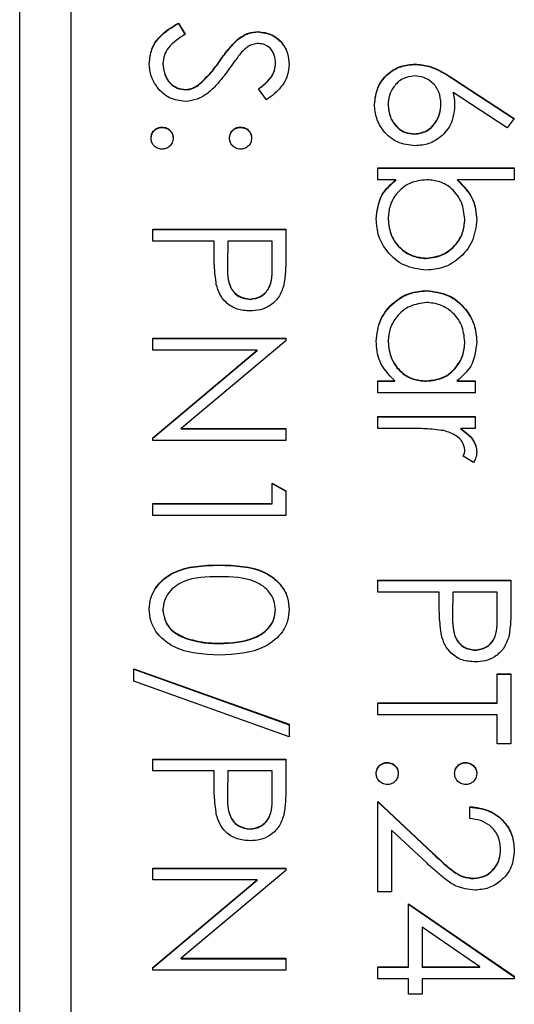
# Model space of a CAD drawing. Header units: millimetres. Extents: x 272 to 1443, y 39 to 1117.
# Tile 13 of 30: x 421.37 to 426.21, y 654.45 to 664.07. Entities that reach past the tile are written whole.
import ezdxf

# ---------------------------------------------------------------- set-up
doc = ezdxf.new("R2010")
doc.units = ezdxf.units.MM

msp = doc.modelspace()

# ---------------------------------------------------------------- linework, layer by layer
at = {"color": 7, "linetype": 'Continuous', "lineweight": 25}
for p, q in [((421.3722, 628.2136), (421.3722, 669.2136)), ((421.8722, 666.7043), (421.8722, 630.7281)), ((422.923, 664.0394), (422.9888, 663.9296)), ((422.923, 664.0358), (422.923, 664.0394)), ((422.923, 664.0358), (422.9888, 663.926)), ((423.5042, 663.8799), (423.5042, 663.8835)), ((423.7021, 663.9525), (423.7021, 663.9562)), ((422.7722, 663.6408), (422.7722, 663.6444)), ((423.3274, 663.667), (423.3274, 663.6707)), ((423.8722, 663.6454), (423.8722, 663.6491)), ((425.2347, 663.6361), (425.2347, 663.6397)), ((425.6123, 663.4945), (426.2055, 663.1067)), ((425.6123, 663.4909), (425.6123, 663.4945)), ((423.1201, 663.4328), (423.1201, 663.4364)), ((423.7855, 663.2899), (423.7055, 663.3953)), ((425.6123, 663.4909), (426.2036, 663.1043)), ((422.9925, 663.3862), (422.9925, 663.3899)), ((426.1349, 663.0169), (425.6097, 663.3602)), ((425.6097, 663.3566), (425.6097, 663.3602)), ((424.9722, 663.2363), (424.9722, 663.24)), ((425.4888, 663.2465), (425.4888, 663.2501)), ((426.2055, 663.1067), (426.1349, 663.0169)), ((422.7638, 663.0198), (422.7638, 663.0234)), ((423.5305, 663.0198), (423.5305, 663.0234)), ((425.23, 662.9532), (425.23, 662.9568)), ((424.8722, 662.6237), (426.2055, 662.6237)), ((424.8722, 662.5071), (424.8722, 662.6237)), ((424.8722, 662.6201), (426.2055, 662.6201)), ((426.2055, 662.6237), (426.2055, 662.5071)), ((425.048, 662.5071), (424.8722, 662.5071)), ((425.048, 662.5035), (425.048, 662.5071)), ((426.2055, 662.5071), (425.6498, 662.5071)), ((425.6498, 662.5035), (425.6498, 662.5071)), ((424.9722, 662.1209), (424.9722, 662.1246)), ((425.7222, 662.1191), (425.7222, 662.1227)), ((422.6722, 661.9075), (422.6722, 662.0241)), ((422.6722, 662.0241), (423.9722, 662.0241)), ((422.6722, 662.0205), (423.9722, 662.0205)), ((423.9722, 662.0241), (423.9722, 661.7693)), ((423.2722, 661.9075), (422.6722, 661.9075)), ((423.2722, 661.8146), (423.2722, 661.9075)), ((423.4055, 661.9075), (423.4026, 661.6801)), ((423.8388, 661.9075), (423.4055, 661.9075)), ((423.8388, 661.6699), (423.8388, 661.9075)), ((423.4026, 661.6757), (423.4026, 661.6712)), ((423.8388, 661.6663), (423.8388, 661.6699)), ((425.3454, 661.7373), (425.3454, 661.741)), ((425.3498, 661.4209), (425.3498, 661.4245)), ((423.623, 661.3376), (423.623, 661.3412)), ((422.6722, 660.9581), (423.9722, 660.9581)), ((422.6722, 660.8415), (422.6722, 660.9581)), ((422.6722, 660.9545), (423.9722, 660.9545)), ((423.9722, 660.9337), (422.949, 660.0754)), ((423.9722, 660.9581), (423.9722, 660.9337)), ((424.9722, 660.9217), (424.9722, 660.9253)), ((425.7222, 660.9207), (425.7222, 660.9243)), ((423.693, 660.8415), (422.6722, 660.8415)), ((422.6722, 659.9853), (423.693, 660.8415)), ((422.6722, 659.9817), (423.693, 660.8379)), ((423.693, 660.8379), (423.693, 660.8415)), ((424.8722, 660.5417), (425.0365, 660.5417)), ((424.8722, 660.4252), (424.8722, 660.5417)), ((424.8722, 660.5381), (425.0365, 660.5381)), ((425.0365, 660.5381), (425.0365, 660.5417)), ((425.3451, 660.5381), (425.3451, 660.5417)), ((425.6464, 660.5417), (425.8222, 660.5417)), ((425.6464, 660.5381), (425.6464, 660.5417)), ((425.6464, 660.5381), (425.8222, 660.5381)), ((425.8222, 660.5417), (425.8222, 660.4252)), ((425.8222, 660.4252), (424.8722, 660.4252)), ((424.8722, 660.0754), (424.8722, 660.192)), ((424.8722, 660.192), (425.8222, 660.192)), ((424.8722, 660.1883), (425.8222, 660.1883)), ((425.8222, 660.192), (425.8222, 660.0754)), ((422.949, 660.0754), (423.9722, 660.0754)), ((422.949, 660.0718), (422.949, 660.0754)), ((422.949, 660.0718), (423.9722, 660.0718)), ((423.9722, 660.0754), (423.9722, 659.9588)), ((425.1914, 660.0754), (424.8722, 660.0754)), ((425.8222, 660.0754), (425.6823, 660.0754)), ((425.6823, 660.0718), (425.6823, 660.0754)), ((422.6722, 659.9588), (422.6722, 659.9853)), ((423.9722, 659.9588), (422.6722, 659.9588)), ((425.7222, 659.8623), (425.7222, 659.8659)), ((425.8063, 659.7423), (425.7053, 659.8063)), ((423.8388, 659.3425), (423.8388, 659.5424)), ((423.8388, 659.5424), (423.9722, 659.4662)), ((423.8388, 659.5388), (423.9722, 659.4625)), ((423.9722, 659.4662), (423.9722, 659.2259)), ((422.6722, 659.3425), (423.8388, 659.3425)), ((422.6722, 659.2259), (422.6722, 659.3425)), ((422.6722, 659.3389), (423.8388, 659.3389)), ((423.8388, 659.3389), (423.8388, 659.3425)), ((423.9722, 659.2259), (422.6722, 659.2259)), ((423.3217, 658.7393), (423.3217, 658.7429)), ((424.8722, 658.4764), (424.8722, 658.593)), ((424.8722, 658.593), (426.1722, 658.593)), ((424.8722, 658.5894), (426.1722, 658.5894)), ((426.1722, 658.593), (426.1722, 658.3383)), ((425.4722, 658.4764), (424.8722, 658.4764)), ((425.4722, 658.3835), (425.4722, 658.4764)), ((425.6055, 658.4764), (425.6026, 658.249)), ((426.0388, 658.4764), (425.6055, 658.4764)), ((426.0388, 658.2388), (426.0388, 658.4764)), ((422.7722, 658.301), (422.7722, 658.3047)), ((423.8722, 658.301), (423.8722, 658.3047)), ((425.6026, 658.2446), (425.6026, 658.2401)), ((426.0388, 658.2352), (426.0388, 658.2388)), ((422.9954, 658.0223), (422.9954, 658.026)), ((423.3222, 657.9731), (423.3222, 657.9768)), ((425.823, 657.9065), (425.823, 657.9101)), ((422.4888, 657.7269), (424.0055, 657.1835)), ((422.4888, 657.6041), (422.4888, 657.7269)), ((422.4888, 657.7233), (424.0055, 657.1799)), ((426.0388, 657.677), (426.1722, 657.677)), ((426.0388, 657.3938), (426.0388, 657.677)), ((426.0388, 657.6733), (426.1722, 657.6733)), ((426.1722, 657.677), (426.1722, 656.9941)), ((424.0055, 657.0607), (422.4888, 657.6041)), ((424.8722, 657.3938), (426.0388, 657.3938)), ((424.8722, 657.2772), (424.8722, 657.3938)), ((424.8722, 657.3902), (426.0388, 657.3902)), ((426.0388, 657.3902), (426.0388, 657.3938)), ((426.0388, 657.2772), (424.8722, 657.2772)), ((426.0388, 656.9941), (426.0388, 657.2772)), ((424.0055, 657.1835), (424.0055, 657.0607)), ((426.1722, 656.9941), (426.0388, 656.9941)), ((422.6722, 656.7276), (422.6722, 656.8442)), ((422.6722, 656.8442), (423.9722, 656.8442)), ((422.6722, 656.8406), (423.9722, 656.8406)), ((423.9722, 656.8442), (423.9722, 656.5894)), ((424.9638, 656.8072), (424.9638, 656.8109)), ((425.7305, 656.8072), (425.7305, 656.8109)), ((423.2722, 656.7276), (422.6722, 656.7276)), ((423.2722, 656.6347), (423.2722, 656.7276)), ((423.4055, 656.7276), (423.4026, 656.5001)), ((423.8388, 656.7276), (423.4055, 656.7276)), ((423.8388, 656.49), (423.8388, 656.7276)), ((423.4026, 656.4958), (423.4026, 656.4913)), ((423.8388, 656.4864), (423.8388, 656.49)), ((424.8722, 656.4278), (425.4102, 655.924)), ((424.8722, 655.545), (424.8722, 656.4278)), ((424.8722, 656.4242), (425.4102, 655.9203)), ((425.7722, 656.2612), (425.7722, 656.3778)), ((423.623, 656.1577), (423.623, 656.1613)), ((425.0055, 656.1496), (425.0055, 655.545)), ((425.3526, 655.8245), (425.0055, 656.1496)), ((425.4102, 655.9203), (425.4102, 655.924)), ((426.0722, 655.9565), (426.0722, 655.9601)), ((422.6722, 655.7782), (423.9722, 655.7782)), ((422.6722, 655.6616), (422.6722, 655.7782)), ((422.6722, 655.7746), (423.9722, 655.7746)), ((423.9722, 655.7538), (422.949, 654.8955)), ((423.9722, 655.7782), (423.9722, 655.7538)), ((423.693, 655.6616), (422.6722, 655.6616)), ((422.6722, 654.8054), (423.693, 655.6616)), ((422.6722, 654.8018), (423.693, 655.658)), ((423.693, 655.658), (423.693, 655.6616)), ((425.8086, 655.6747), (425.8086, 655.6783)), ((425.0055, 655.545), (424.8722, 655.545)), ((425.1722, 654.8122), (425.1722, 655.4285)), ((425.1722, 655.4285), (426.2055, 654.7193)), ((425.1722, 655.4248), (426.2055, 654.7157)), ((425.3055, 655.1994), (425.3055, 654.8122)), ((425.8701, 654.8122), (425.3055, 655.1994)), ((422.949, 654.8955), (423.9722, 654.8955)), ((422.949, 654.8918), (422.949, 654.8955)), ((422.949, 654.8918), (423.9722, 654.8918)), ((423.9722, 654.8955), (423.9722, 654.7789)), ((422.6722, 654.7789), (422.6722, 654.8054)), ((423.9722, 654.7789), (422.6722, 654.7789)), ((424.8722, 654.8122), (425.1722, 654.8122)), ((424.8722, 654.6956), (424.8722, 654.8122)), ((424.8722, 654.8086), (425.1722, 654.8086)), ((425.1722, 654.8086), (425.1722, 654.8122)), ((425.3055, 654.8086), (425.3055, 654.8122)), ((425.3055, 654.8122), (425.8701, 654.8122)), ((425.3055, 654.8086), (425.8701, 654.8086)), ((425.8701, 654.8086), (425.8701, 654.8122)), ((425.1722, 654.6956), (424.8722, 654.6956)), ((425.1722, 654.5457), (425.1722, 654.6956)), ((425.3055, 654.6956), (425.3055, 654.5457)), ((426.2055, 654.6956), (425.3055, 654.6956)), ((426.2055, 654.7193), (426.2055, 654.6956)), ((425.3055, 654.5457), (425.1722, 654.5457))]:
    msp.add_line(p, q, dxfattribs=at)
for points, knots in [([(422.6388, 663.6444), (422.6437, 663.6925), (422.6533, 663.7886), (422.7513, 663.9366), (422.8578, 664.0004), (422.923, 664.0394)], [0, 0, 0, 0, 0.27988, 0.559666, 1, 1, 1, 1]), ([(422.6388, 663.6408), (422.6437, 663.6888), (422.6533, 663.7849), (422.7513, 663.933), (422.8578, 663.9968), (422.923, 664.0358)], [0, 0, 0, 0, 0.27988, 0.559666, 1, 1, 1, 1]), ([(422.9888, 663.9296), (422.9295, 663.891), (422.8467, 663.8372), (422.7808, 663.7271), (422.775, 663.672), (422.7722, 663.6444)], [0, 0, 0, 0, 0.559321, 0.779782, 1, 1, 1, 1]), ([(423.3274, 663.6707), (423.3573, 663.713), (423.4108, 663.7886), (423.4757, 663.8546), (423.5042, 663.8835)], [0, 0, 0, 0, 0.560413, 1, 1, 1, 1]), ([(423.3274, 663.667), (423.3573, 663.7094), (423.4108, 663.785), (423.4757, 663.8509), (423.5042, 663.8799)], [0, 0, 0, 0, 0.560413, 1, 1, 1, 1]), ([(423.5042, 663.8835), (423.5379, 663.9064), (423.5982, 663.9473), (423.6704, 663.9535), (423.7021, 663.9562)], [0, 0, 0, 0, 0.5598405, 1, 1, 1, 1]), ([(423.5042, 663.8799), (423.5379, 663.9028), (423.5982, 663.9437), (423.6704, 663.9498), (423.7021, 663.9525)], [0, 0, 0, 0, 0.55984, 1, 1, 1, 1]), ([(423.7021, 663.9562), (423.7483, 663.9505), (423.8405, 663.9393), (423.9408, 663.8505), (423.9962, 663.7445), (424.0024, 663.6722), (424.0055, 663.6361)], [0, 0, 0, 0, 0.279553, 0.558798, 0.779378, 1, 1, 1, 1]), ([(423.7021, 663.9525), (423.7483, 663.9469), (423.8405, 663.9356), (423.9408, 663.8469), (423.9962, 663.7408), (424.0024, 663.6686), (424.0055, 663.6324)], [0, 0, 0, 0, 0.279553, 0.558798, 0.779378, 1, 1, 1, 1]), ([(423.7076, 663.8396), (423.6895, 663.838), (423.6532, 663.835), (423.5934, 663.8069), (423.56, 663.774), (423.5396, 663.7539)], [0, 0, 0, 0, 0.279946, 0.559774, 1, 1, 1, 1]), ([(423.8722, 663.6491), (423.8701, 663.6754), (423.8661, 663.7281), (423.8256, 663.7916), (423.7699, 663.8332), (423.7284, 663.8374), (423.7076, 663.8396)], [0, 0, 0, 0, 0.2802743, 0.5599314, 0.7799201, 1, 1, 1, 1]), ([(423.5396, 663.7539), (423.5147, 663.7219), (423.4703, 663.6647), (423.4286, 663.6054), (423.4102, 663.5793)], [0, 0, 0, 0, 0.559906, 1, 1, 1, 1]), ([(422.9907, 663.2733), (422.9375, 663.2805), (422.831, 663.2951), (422.7177, 663.3989), (422.649, 663.5189), (422.6422, 663.6025), (422.6388, 663.6444)], [0, 0, 0, 0, 0.279183, 0.559085, 0.779446, 1, 1, 1, 1]), ([(422.7722, 663.6444), (422.7757, 663.6095), (422.7827, 663.5397), (422.8352, 663.4543), (422.9101, 663.4001), (422.965, 663.3933), (422.9925, 663.3899)], [0, 0, 0, 0, 0.280276, 0.560148, 0.780153, 1, 1, 1, 1]), ([(422.7722, 663.6408), (422.7757, 663.6058), (422.7827, 663.536), (422.8352, 663.4507), (422.9101, 663.3965), (422.965, 663.3897), (422.9925, 663.3862)], [0, 0, 0, 0, 0.280276, 0.560148, 0.780153, 1, 1, 1, 1]), ([(423.1201, 663.4364), (423.1629, 663.4765), (423.2395, 663.548), (423.3005, 663.6332), (423.3274, 663.6707)], [0, 0, 0, 0, 0.559496, 1, 1, 1, 1]), ([(423.1201, 663.4328), (423.1629, 663.4728), (423.2395, 663.5444), (423.3005, 663.6295), (423.3274, 663.667)], [0, 0, 0, 0, 0.559496, 1, 1, 1, 1]), ([(423.7055, 663.3953), (423.7335, 663.4178), (423.7795, 663.4548), (423.8351, 663.5157), (423.8668, 663.5794), (423.8704, 663.6258), (423.8722, 663.6491)], [0, 0, 0, 0, 0.340409, 0.560482, 0.78018, 1, 1, 1, 1]), ([(423.7055, 663.3917), (423.7335, 663.4142), (423.7795, 663.4511), (423.8351, 663.5121), (423.8668, 663.5758), (423.8704, 663.6222), (423.8722, 663.6454)], [0, 0, 0, 0, 0.340409, 0.560482, 0.78018, 1, 1, 1, 1]), ([(424.0055, 663.6361), (423.9998, 663.5874), (423.9903, 663.5072), (423.9279, 663.4128), (423.8607, 663.3466), (423.8106, 663.3088), (423.7855, 663.2899)], [0, 0, 0, 0, 0.3387292, 0.5588354, 0.7793438, 1, 1, 1, 1]), ([(424.8388, 663.2462), (424.8458, 663.3043), (424.8598, 663.4205), (424.9654, 663.5517), (425.0978, 663.6262), (425.1891, 663.6352), (425.2347, 663.6397)], [0, 0, 0, 0, 0.27967, 0.559085, 0.779558, 1, 1, 1, 1]), ([(424.8388, 663.2426), (424.8458, 663.3007), (424.8598, 663.4169), (424.9654, 663.5481), (425.0978, 663.6225), (425.1891, 663.6316), (425.2347, 663.6361)], [0, 0, 0, 0, 0.2796696, 0.5590848, 0.7795576, 1, 1, 1, 1]), ([(425.2347, 663.6397), (425.2812, 663.6351), (425.3578, 663.6275), (425.4569, 663.5863), (425.5363, 663.5434), (425.587, 663.5108), (425.6123, 663.4945)], [0, 0, 0, 0, 0.339374, 0.559486, 0.779731, 1, 1, 1, 1]), ([(425.2347, 663.6361), (425.2812, 663.6315), (425.3578, 663.6239), (425.4569, 663.5826), (425.5363, 663.5398), (425.587, 663.5072), (425.6123, 663.4909)], [0, 0, 0, 0, 0.339374, 0.559486, 0.779731, 1, 1, 1, 1]), ([(423.4102, 663.5793), (423.3735, 663.5303), (423.3131, 663.4495), (423.2127, 663.3515), (423.1093, 663.2879), (423.0302, 663.2782), (422.9907, 663.2733)], [0, 0, 0, 0, 0.340499, 0.560704, 0.780578, 1, 1, 1, 1]), ([(425.23, 663.5231), (425.1901, 663.5175), (425.1101, 663.5064), (425.0276, 663.4253), (424.9793, 663.334), (424.9746, 663.2713), (424.9722, 663.24)], [0, 0, 0, 0, 0.279059, 0.55882, 0.779303, 1, 1, 1, 1]), ([(425.4888, 663.2501), (425.4855, 663.2897), (425.4787, 663.3688), (425.4102, 663.4595), (425.323, 663.5146), (425.261, 663.5203), (425.23, 663.5231)], [0, 0, 0, 0, 0.280127, 0.559515, 0.779719, 1, 1, 1, 1]), ([(422.9925, 663.3899), (423.0184, 663.3931), (423.0647, 663.3988), (423.1031, 663.4249), (423.1201, 663.4364)], [0, 0, 0, 0, 0.55899, 1, 1, 1, 1]), ([(422.9925, 663.3862), (423.0184, 663.3894), (423.0647, 663.3951), (423.1031, 663.4213), (423.1201, 663.4328)], [0, 0, 0, 0, 0.55899, 1, 1, 1, 1]), ([(425.6097, 663.3602), (425.6136, 663.3352), (425.6206, 663.2906), (425.6217, 663.2455), (425.6222, 663.2257)], [0, 0, 0, 0, 0.5599103, 1, 1, 1, 1]), ([(425.6097, 663.3566), (425.6136, 663.3316), (425.6206, 663.287), (425.6217, 663.2419), (425.6222, 663.222)], [0, 0, 0, 0, 0.55991, 1, 1, 1, 1]), ([(425.237, 662.8402), (425.1775, 662.8469), (425.0586, 662.8604), (424.9268, 662.9712), (424.852, 663.1065), (424.8432, 663.1997), (424.8388, 663.2462)], [0, 0, 0, 0, 0.2796308, 0.5589603, 0.7794783, 1, 1, 1, 1]), ([(424.9722, 663.24), (424.9762, 663.2001), (424.9842, 663.1203), (425.0508, 663.0277), (425.1358, 662.9667), (425.1986, 662.9601), (425.23, 662.9568)], [0, 0, 0, 0, 0.280018, 0.559853, 0.779987, 1, 1, 1, 1]), ([(424.9722, 663.2363), (424.9762, 663.1964), (424.9842, 663.1167), (425.0508, 663.0241), (425.1358, 662.963), (425.1986, 662.9565), (425.23, 662.9532)], [0, 0, 0, 0, 0.280018, 0.5598526, 0.7799871, 1, 1, 1, 1]), ([(425.23, 662.9568), (425.2707, 662.9628), (425.3524, 662.9748), (425.4346, 663.0601), (425.4821, 663.1541), (425.4866, 663.2181), (425.4888, 663.2501)], [0, 0, 0, 0, 0.278754, 0.558605, 0.779147, 1, 1, 1, 1]), ([(425.23, 662.9532), (425.2707, 662.9592), (425.3524, 662.9712), (425.4346, 663.0564), (425.4821, 663.1504), (425.4866, 663.2144), (425.4888, 663.2465)], [0, 0, 0, 0, 0.2787544, 0.558605, 0.7791474, 1, 1, 1, 1]), ([(425.6222, 663.2257), (425.6157, 663.1687), (425.6027, 663.0549), (425.4984, 662.9282), (425.3713, 662.8515), (425.2818, 662.844), (425.237, 662.8402)], [0, 0, 0, 0, 0.279638, 0.559326, 0.779527, 1, 1, 1, 1]), ([(422.6555, 662.9152), (422.6575, 662.9311), (422.6614, 662.963), (422.6908, 662.9982), (422.7262, 663.0199), (422.7513, 663.0223), (422.7638, 663.0234)], [0, 0, 0, 0, 0.2795812, 0.5591432, 0.7795754, 1, 1, 1, 1]), ([(422.6555, 662.9115), (422.6575, 662.9275), (422.6614, 662.9593), (422.6908, 662.9946), (422.7262, 663.0163), (422.7513, 663.0186), (422.7638, 663.0198)], [0, 0, 0, 0, 0.279581, 0.559143, 0.779575, 1, 1, 1, 1]), ([(422.7638, 663.0234), (422.7798, 663.0215), (422.8118, 663.0177), (422.8472, 662.9884), (422.8689, 662.9528), (422.8711, 662.9277), (422.8722, 662.9152)], [0, 0, 0, 0, 0.279576, 0.559284, 0.779552, 1, 1, 1, 1]), ([(422.7638, 663.0198), (422.7798, 663.0179), (422.8118, 663.0141), (422.8472, 662.9847), (422.8689, 662.9492), (422.8711, 662.9241), (422.8722, 662.9115)], [0, 0, 0, 0, 0.279576, 0.559284, 0.779552, 1, 1, 1, 1]), ([(423.4222, 662.9152), (423.424, 662.9312), (423.4278, 662.9631), (423.4573, 662.9984), (423.4928, 663.0201), (423.518, 663.0223), (423.5305, 663.0234)], [0, 0, 0, 0, 0.279647, 0.559299, 0.779615, 1, 1, 1, 1]), ([(423.4222, 662.9115), (423.424, 662.9275), (423.4278, 662.9595), (423.4573, 662.9947), (423.4928, 663.0165), (423.518, 663.0187), (423.5305, 663.0198)], [0, 0, 0, 0, 0.279647, 0.559299, 0.779615, 1, 1, 1, 1]), ([(423.5305, 663.0234), (423.5464, 663.0215), (423.5783, 663.0175), (423.6136, 662.9881), (423.6353, 662.9527), (423.6377, 662.9277), (423.6388, 662.9152)], [0, 0, 0, 0, 0.279585, 0.559454, 0.779697, 1, 1, 1, 1]), ([(423.5305, 663.0198), (423.5464, 663.0178), (423.5783, 663.0139), (423.6136, 662.9845), (423.6353, 662.9491), (423.6377, 662.9241), (423.6388, 662.9115)], [0, 0, 0, 0, 0.2795852, 0.5594544, 0.7796968, 1, 1, 1, 1]), ([(422.7638, 662.8069), (422.7479, 662.8088), (422.7159, 662.8126), (422.6807, 662.8422), (422.6589, 662.8776), (422.6566, 662.9026), (422.6555, 662.9152)], [0, 0, 0, 0, 0.279469, 0.559358, 0.779674, 1, 1, 1, 1]), ([(422.8722, 662.9152), (422.8704, 662.8992), (422.8667, 662.8671), (422.8369, 662.8321), (422.8016, 662.8099), (422.7764, 662.8079), (422.7638, 662.8069)], [0, 0, 0, 0, 0.279602, 0.559212, 0.779475, 1, 1, 1, 1]), ([(423.5305, 662.8069), (423.5145, 662.8087), (423.4824, 662.8123), (423.4473, 662.8421), (423.4253, 662.8775), (423.4232, 662.9026), (423.4222, 662.9152)], [0, 0, 0, 0, 0.279517, 0.559326, 0.779544, 1, 1, 1, 1]), ([(423.6388, 662.9152), (423.637, 662.8992), (423.6334, 662.8671), (423.6036, 662.8321), (423.5683, 662.8099), (423.5431, 662.8079), (423.5305, 662.8069)], [0, 0, 0, 0, 0.279602, 0.559212, 0.779475, 1, 1, 1, 1]), ([(424.8555, 662.1235), (424.8654, 662.209), (424.8831, 662.3619), (424.9975, 662.4627), (425.048, 662.5071)], [0, 0, 0, 0, 0.558922, 1, 1, 1, 1]), ([(424.8555, 662.1199), (424.8654, 662.2054), (424.8831, 662.3583), (424.9975, 662.459), (425.048, 662.5035)], [0, 0, 0, 0, 0.5589217, 1, 1, 1, 1]), ([(425.349, 662.5071), (425.2927, 662.5009), (425.1801, 662.4884), (425.0558, 662.3838), (424.9828, 662.2569), (424.9757, 662.1687), (424.9722, 662.1246)], [0, 0, 0, 0, 0.279639, 0.559192, 0.779512, 1, 1, 1, 1]), ([(425.7222, 662.1227), (425.7153, 662.1784), (425.7016, 662.2897), (425.6066, 662.4197), (425.4809, 662.4956), (425.393, 662.5033), (425.349, 662.5071)], [0, 0, 0, 0, 0.2797865, 0.559477, 0.7796267, 1, 1, 1, 1]), ([(425.6498, 662.5071), (425.7099, 662.4462), (425.8175, 662.3373), (425.8323, 662.1864), (425.8388, 662.1199)], [0, 0, 0, 0, 0.559294, 1, 1, 1, 1]), ([(425.6498, 662.5035), (425.7099, 662.4426), (425.8175, 662.3337), (425.8323, 662.1828), (425.8388, 662.1162)], [0, 0, 0, 0, 0.5592939, 1, 1, 1, 1]), ([(425.3454, 661.6244), (425.2724, 661.6333), (425.1264, 661.6512), (424.9678, 661.789), (424.8701, 661.9517), (424.8604, 662.0662), (424.8555, 662.1235)], [0, 0, 0, 0, 0.279433, 0.559216, 0.779559, 1, 1, 1, 1]), ([(424.9722, 662.1246), (424.9787, 662.0689), (424.9916, 661.9577), (425.0905, 661.8314), (425.2144, 661.7552), (425.3017, 661.7457), (425.3454, 661.741)], [0, 0, 0, 0, 0.279756, 0.559279, 0.779725, 1, 1, 1, 1]), ([(424.9722, 662.1209), (424.9787, 662.0653), (424.9916, 661.9541), (425.0905, 661.8277), (425.2144, 661.7515), (425.3017, 661.7421), (425.3454, 661.7373)], [0, 0, 0, 0, 0.279756, 0.559279, 0.779725, 1, 1, 1, 1]), ([(425.3454, 661.741), (425.4008, 661.7489), (425.5116, 661.7647), (425.6358, 661.8663), (425.7093, 661.9917), (425.7179, 662.0791), (425.7222, 662.1227)], [0, 0, 0, 0, 0.279403, 0.559104, 0.779552, 1, 1, 1, 1]), ([(425.8388, 662.1199), (425.8304, 662.0469), (425.8134, 661.901), (425.6791, 661.7396), (425.5175, 661.6391), (425.4028, 661.6293), (425.3454, 661.6244)], [0, 0, 0, 0, 0.279577, 0.559334, 0.779604, 1, 1, 1, 1]), ([(425.3454, 661.7373), (425.4008, 661.7452), (425.5116, 661.7611), (425.6358, 661.8627), (425.7093, 661.9881), (425.7179, 662.0754), (425.7222, 662.1191)], [0, 0, 0, 0, 0.279403, 0.559104, 0.779552, 1, 1, 1, 1]), ([(423.2935, 661.4838), (423.2858, 661.5453), (423.272, 661.6552), (423.2721, 661.7659), (423.2722, 661.8146)], [0, 0, 0, 0, 0.5596942, 1, 1, 1, 1]), ([(423.9722, 661.7693), (423.9724, 661.7138), (423.9727, 661.6147), (423.9588, 661.5166), (423.9526, 661.4734)], [0, 0, 0, 0, 0.560314, 1, 1, 1, 1]), ([(423.4026, 661.6801), (423.4024, 661.6009), (423.402, 661.5018), (423.4671, 661.4059), (423.5268, 661.356), (423.5846, 661.3471), (423.623, 661.3412)], [0, 0, 0, 0, 0.499721, 0.62535, 0.751083, 1, 1, 1, 1]), ([(423.4026, 661.6764), (423.4024, 661.5973), (423.402, 661.4982), (423.4671, 661.4023), (423.5268, 661.3523), (423.5846, 661.3435), (423.623, 661.3376)], [0, 0, 0, 0, 0.499721, 0.62535, 0.751083, 1, 1, 1, 1]), ([(423.623, 661.3412), (423.6603, 661.3471), (423.7164, 661.356), (423.775, 661.4038), (423.8408, 661.4956), (423.8397, 661.5925), (423.8388, 661.6699)], [0, 0, 0, 0, 0.2489693, 0.3747291, 0.500383, 1, 1, 1, 1]), ([(423.623, 661.3376), (423.6603, 661.3435), (423.7164, 661.3523), (423.775, 661.4002), (423.8408, 661.4919), (423.8397, 661.5888), (423.8388, 661.6663)], [0, 0, 0, 0, 0.248969, 0.374729, 0.500383, 1, 1, 1, 1]), ([(423.6235, 661.2246), (423.5806, 661.2277), (423.495, 661.2339), (423.3907, 661.299), (423.3234, 661.3875), (423.3035, 661.4517), (423.2935, 661.4838)], [0, 0, 0, 0, 0.280099, 0.559324, 0.779458, 1, 1, 1, 1]), ([(423.9526, 661.4734), (423.9384, 661.434), (423.9099, 661.355), (423.8219, 661.2734), (423.7221, 661.2304), (423.6564, 661.2265), (423.6235, 661.2246)], [0, 0, 0, 0, 0.279705, 0.559381, 0.779509, 1, 1, 1, 1]), ([(424.8555, 660.9295), (424.8641, 661.0025), (424.8811, 661.1484), (425.0155, 661.3099), (425.1776, 661.4097), (425.2924, 661.4196), (425.3498, 661.4245)], [0, 0, 0, 0, 0.279573, 0.559333, 0.779589, 1, 1, 1, 1]), ([(424.8555, 660.9259), (424.8641, 660.9988), (424.8811, 661.1448), (425.0155, 661.3063), (425.1776, 661.4061), (425.2924, 661.4159), (425.3498, 661.4209)], [0, 0, 0, 0, 0.279573, 0.559333, 0.779589, 1, 1, 1, 1]), ([(425.3498, 661.4245), (425.4226, 661.4155), (425.5683, 661.3974), (425.7267, 661.2599), (425.8242, 661.0974), (425.834, 660.9831), (425.8388, 660.9259)], [0, 0, 0, 0, 0.2794126, 0.5591913, 0.7795483, 1, 1, 1, 1]), ([(425.3498, 661.4209), (425.4226, 661.4118), (425.5683, 661.3938), (425.7267, 661.2563), (425.8242, 661.0938), (425.834, 660.9794), (425.8388, 660.9222)], [0, 0, 0, 0, 0.279413, 0.559191, 0.779548, 1, 1, 1, 1]), ([(425.3485, 661.3079), (425.293, 661.3), (425.182, 661.2843), (425.0581, 661.1821), (424.985, 661.0565), (424.9764, 660.969), (424.9722, 660.9253)], [0, 0, 0, 0, 0.279429, 0.559146, 0.77957, 1, 1, 1, 1]), ([(425.7222, 660.9243), (425.7157, 660.98), (425.7027, 661.0913), (425.6037, 661.2177), (425.4795, 661.2937), (425.3922, 661.3032), (425.3485, 661.3079)], [0, 0, 0, 0, 0.279767, 0.559291, 0.779719, 1, 1, 1, 1]), ([(425.0365, 660.5417), (424.978, 660.6033), (424.8734, 660.7133), (424.861, 660.8633), (424.8555, 660.9295)], [0, 0, 0, 0, 0.558763, 1, 1, 1, 1]), ([(424.9722, 660.9253), (424.9789, 660.8697), (424.9923, 660.7584), (425.0876, 660.6287), (425.2133, 660.5532), (425.3012, 660.5456), (425.3451, 660.5417)], [0, 0, 0, 0, 0.279822, 0.559387, 0.779603, 1, 1, 1, 1]), ([(424.9722, 660.9217), (424.9789, 660.8661), (424.9923, 660.7548), (425.0876, 660.6251), (425.2133, 660.5496), (425.3012, 660.5419), (425.3451, 660.5381)], [0, 0, 0, 0, 0.2798222, 0.5593866, 0.7796028, 1, 1, 1, 1]), ([(425.3451, 660.5417), (425.4014, 660.548), (425.5141, 660.5604), (425.638, 660.6654), (425.7117, 660.7918), (425.7187, 660.8801), (425.7222, 660.9243)], [0, 0, 0, 0, 0.2796602, 0.5592103, 0.7794872, 1, 1, 1, 1]), ([(425.3451, 660.5381), (425.4014, 660.5443), (425.5141, 660.5568), (425.638, 660.6617), (425.7117, 660.7882), (425.7187, 660.8765), (425.7222, 660.9207)], [0, 0, 0, 0, 0.27966, 0.55921, 0.779487, 1, 1, 1, 1]), ([(425.8388, 660.9259), (425.8291, 660.8402), (425.8118, 660.6869), (425.697, 660.5862), (425.6464, 660.5417)], [0, 0, 0, 0, 0.559062, 1, 1, 1, 1]), ([(425.5175, 660.0546), (425.4569, 660.0622), (425.3486, 660.076), (425.2395, 660.0756), (425.1914, 660.0754)], [0, 0, 0, 0, 0.559636, 1, 1, 1, 1]), ([(425.7222, 659.8659), (425.7162, 659.8933), (425.7042, 659.9485), (425.6277, 660.0192), (425.5593, 660.0411), (425.5175, 660.0546)], [0, 0, 0, 0, 0.2783358, 0.5587681, 1, 1, 1, 1]), ([(425.6823, 660.0754), (425.727, 660.0428), (425.7892, 659.9973), (425.8331, 659.908), (425.8369, 659.8652), (425.8388, 659.8438)], [0, 0, 0, 0, 0.558788, 0.779481, 1, 1, 1, 1]), ([(425.6823, 660.0718), (425.727, 660.0391), (425.7892, 659.9936), (425.8331, 659.9044), (425.8369, 659.8616), (425.8388, 659.8401)], [0, 0, 0, 0, 0.558788, 0.779481, 1, 1, 1, 1]), ([(425.7053, 659.8063), (425.7102, 659.8169), (425.719, 659.836), (425.7212, 659.8567), (425.7222, 659.8659)], [0, 0, 0, 0, 0.560396, 1, 1, 1, 1]), ([(425.7053, 659.8027), (425.7102, 659.8133), (425.719, 659.8323), (425.7212, 659.8531), (425.7222, 659.8623)], [0, 0, 0, 0, 0.560396, 1, 1, 1, 1]), ([(425.8388, 659.8438), (425.8364, 659.8236), (425.8321, 659.7876), (425.8142, 659.7561), (425.8063, 659.7423)], [0, 0, 0, 0, 0.559243, 1, 1, 1, 1]), ([(422.6388, 658.3086), (422.6419, 658.3465), (422.6481, 658.4223), (422.7162, 658.5603), (422.9346, 658.7309), (423.1667, 658.7381), (423.3217, 658.7429)], [0, 0, 0, 0, 0.1255507, 0.25109, 0.5002501, 1, 1, 1, 1]), ([(422.6388, 658.305), (422.6419, 658.3429), (422.6481, 658.4187), (422.7162, 658.5567), (422.9346, 658.7273), (423.1667, 658.7345), (423.3217, 658.7393)], [0, 0, 0, 0, 0.1255507, 0.25109, 0.5002501, 1, 1, 1, 1]), ([(423.3217, 658.7429), (423.4769, 658.7379), (423.6712, 658.7316), (423.8664, 658.6105), (423.944, 658.5262), (423.9962, 658.4225), (424.0024, 658.3466), (424.0055, 658.3086)], [0, 0, 0, 0, 0.498702, 0.6241765, 0.7494675, 0.8747453, 1, 1, 1, 1]), ([(423.3217, 658.7393), (423.4769, 658.7343), (423.6712, 658.728), (423.8664, 658.6069), (423.944, 658.5226), (423.9962, 658.4189), (424.0024, 658.3429), (424.0055, 658.305)], [0, 0, 0, 0, 0.498702, 0.624177, 0.749467, 0.874745, 1, 1, 1, 1]), ([(423.3222, 658.6263), (423.2007, 658.6254), (423.0187, 658.624), (422.8412, 658.4992), (422.7818, 658.3938), (422.7754, 658.3344), (422.7722, 658.3047)], [0, 0, 0, 0, 0.500291, 0.749086, 0.874606, 1, 1, 1, 1]), ([(423.8722, 658.3047), (423.8692, 658.3345), (423.8633, 658.3941), (423.8175, 658.473), (423.7536, 658.5361), (423.5953, 658.622), (423.4435, 658.6244), (423.3222, 658.6263)], [0, 0, 0, 0, 0.125139, 0.250418, 0.375519, 0.500847, 1, 1, 1, 1]), ([(423.3217, 657.8602), (423.1656, 657.8674), (422.9317, 657.8783), (422.7162, 658.0549), (422.6481, 658.194), (422.6419, 658.2704), (422.6388, 658.3086)], [0, 0, 0, 0, 0.4994065, 0.7487427, 0.8743724, 1, 1, 1, 1]), ([(422.7722, 658.3047), (422.7766, 658.2692), (422.7856, 658.1982), (422.8598, 658.0885), (422.944, 658.0497), (422.9954, 658.026)], [0, 0, 0, 0, 0.280257, 0.560781, 1, 1, 1, 1]), ([(422.7722, 658.301), (422.7766, 658.2656), (422.7856, 658.1946), (422.8598, 658.0849), (422.944, 658.046), (422.9954, 658.0223)], [0, 0, 0, 0, 0.280257, 0.560781, 1, 1, 1, 1]), ([(424.0055, 658.3086), (424.0024, 658.2703), (423.9963, 658.1939), (423.9285, 658.0545), (423.7116, 657.8789), (423.4777, 657.8677), (423.3217, 657.8602)], [0, 0, 0, 0, 0.1256, 0.251197, 0.500581, 1, 1, 1, 1]), ([(423.3222, 657.9768), (423.4429, 657.9816), (423.6237, 657.9888), (423.8024, 658.1104), (423.8628, 658.2155), (423.869, 658.275), (423.8722, 658.3047)], [0, 0, 0, 0, 0.500072, 0.749021, 0.874598, 1, 1, 1, 1]), ([(423.3222, 657.9731), (423.4429, 657.978), (423.6237, 657.9852), (423.8024, 658.1067), (423.8628, 658.2118), (423.869, 658.2713), (423.8722, 658.301)], [0, 0, 0, 0, 0.500072, 0.749021, 0.874598, 1, 1, 1, 1]), ([(425.4935, 658.0528), (425.4858, 658.1142), (425.472, 658.2241), (425.4721, 658.3348), (425.4722, 658.3835)], [0, 0, 0, 0, 0.559694, 1, 1, 1, 1]), ([(426.1722, 658.3383), (426.1724, 658.2827), (426.1727, 658.1836), (426.1588, 658.0855), (426.1526, 658.0424)], [0, 0, 0, 0, 0.560314, 1, 1, 1, 1]), ([(425.6026, 658.249), (425.6024, 658.1698), (425.602, 658.0708), (425.6671, 657.9749), (425.7268, 657.9249), (425.7846, 657.916), (425.823, 657.9101)], [0, 0, 0, 0, 0.499721, 0.62535, 0.751083, 1, 1, 1, 1]), ([(425.6026, 658.2454), (425.6024, 658.1662), (425.602, 658.0671), (425.6671, 657.9712), (425.7268, 657.9213), (425.7846, 657.9124), (425.823, 657.9065)], [0, 0, 0, 0, 0.499721, 0.62535, 0.751083, 1, 1, 1, 1]), ([(425.823, 657.9101), (425.8603, 657.916), (425.9164, 657.9249), (425.975, 657.9728), (426.0408, 658.0645), (426.0397, 658.1614), (426.0388, 658.2388)], [0, 0, 0, 0, 0.248969, 0.374729, 0.500383, 1, 1, 1, 1]), ([(425.823, 657.9065), (425.8603, 657.9124), (425.9164, 657.9213), (425.975, 657.9691), (426.0408, 658.0609), (426.0397, 658.1578), (426.0388, 658.2352)], [0, 0, 0, 0, 0.248969, 0.374729, 0.500383, 1, 1, 1, 1]), ([(422.9954, 658.026), (423.0553, 658.0094), (423.1624, 657.9798), (423.2733, 657.9777), (423.3222, 657.9768)], [0, 0, 0, 0, 0.559599, 1, 1, 1, 1]), ([(422.9954, 658.0223), (423.0553, 658.0058), (423.1624, 657.9762), (423.2733, 657.9741), (423.3222, 657.9731)], [0, 0, 0, 0, 0.559599, 1, 1, 1, 1]), ([(425.8235, 657.7936), (425.7806, 657.7966), (425.695, 657.8028), (425.5907, 657.8679), (425.5234, 657.9564), (425.5035, 658.0206), (425.4935, 658.0528)], [0, 0, 0, 0, 0.280099, 0.559324, 0.779458, 1, 1, 1, 1]), ([(426.1526, 658.0424), (426.1384, 658.0029), (426.1099, 657.9239), (426.0219, 657.8423), (425.9221, 657.7993), (425.8564, 657.7955), (425.8235, 657.7936)], [0, 0, 0, 0, 0.2797054, 0.5593809, 0.7795086, 1, 1, 1, 1]), ([(424.8555, 656.7026), (424.8575, 656.7185), (424.8614, 656.7504), (424.8908, 656.7856), (424.9262, 656.8074), (424.9513, 656.8097), (424.9638, 656.8109)], [0, 0, 0, 0, 0.279581, 0.559143, 0.779575, 1, 1, 1, 1]), ([(424.8555, 656.699), (424.8575, 656.7149), (424.8614, 656.7468), (424.8908, 656.782), (424.9262, 656.8037), (424.9513, 656.8061), (424.9638, 656.8072)], [0, 0, 0, 0, 0.279581, 0.559143, 0.779575, 1, 1, 1, 1]), ([(424.9638, 656.8109), (424.9798, 656.809), (425.0118, 656.8052), (425.0472, 656.7758), (425.0689, 656.7403), (425.0711, 656.7152), (425.0722, 656.7026)], [0, 0, 0, 0, 0.279576, 0.559284, 0.779552, 1, 1, 1, 1]), ([(424.9638, 656.8072), (424.9798, 656.8053), (425.0118, 656.8015), (425.0472, 656.7722), (425.0689, 656.7366), (425.0711, 656.7115), (425.0722, 656.699)], [0, 0, 0, 0, 0.279576, 0.559284, 0.779552, 1, 1, 1, 1]), ([(425.6222, 656.7026), (425.624, 656.7186), (425.6278, 656.7506), (425.6573, 656.7858), (425.6928, 656.8076), (425.718, 656.8098), (425.7305, 656.8109)], [0, 0, 0, 0, 0.279647, 0.559299, 0.779615, 1, 1, 1, 1]), ([(425.6222, 656.699), (425.624, 656.715), (425.6278, 656.7469), (425.6573, 656.7822), (425.6928, 656.8039), (425.718, 656.8061), (425.7305, 656.8072)], [0, 0, 0, 0, 0.2796468, 0.5592988, 0.7796148, 1, 1, 1, 1]), ([(425.7305, 656.8109), (425.7464, 656.8089), (425.7783, 656.8049), (425.8136, 656.7756), (425.8353, 656.7402), (425.8377, 656.7151), (425.8388, 656.7026)], [0, 0, 0, 0, 0.279585, 0.559454, 0.779697, 1, 1, 1, 1]), ([(425.7305, 656.8072), (425.7464, 656.8053), (425.7783, 656.8013), (425.8136, 656.7719), (425.8353, 656.7365), (425.8377, 656.7115), (425.8388, 656.699)], [0, 0, 0, 0, 0.279585, 0.559454, 0.779697, 1, 1, 1, 1]), ([(424.9638, 656.5944), (424.9479, 656.5962), (424.9159, 656.6), (424.8807, 656.6296), (424.8589, 656.665), (424.8566, 656.6901), (424.8555, 656.7026)], [0, 0, 0, 0, 0.279469, 0.559358, 0.779674, 1, 1, 1, 1]), ([(425.0722, 656.7026), (425.0704, 656.6866), (425.0667, 656.6546), (425.0369, 656.6196), (425.0016, 656.5973), (424.9764, 656.5953), (424.9638, 656.5944)], [0, 0, 0, 0, 0.279602, 0.559212, 0.779475, 1, 1, 1, 1]), ([(425.7305, 656.5944), (425.7145, 656.5961), (425.6824, 656.5997), (425.6473, 656.6295), (425.6253, 656.6649), (425.6232, 656.69), (425.6222, 656.7026)], [0, 0, 0, 0, 0.279517, 0.559326, 0.779544, 1, 1, 1, 1]), ([(425.8388, 656.7026), (425.837, 656.6866), (425.8334, 656.6546), (425.8036, 656.6196), (425.7683, 656.5973), (425.7431, 656.5953), (425.7305, 656.5944)], [0, 0, 0, 0, 0.279602, 0.559212, 0.779475, 1, 1, 1, 1]), ([(423.2935, 656.3039), (423.2858, 656.3654), (423.272, 656.4753), (423.2721, 656.586), (423.2722, 656.6347)], [0, 0, 0, 0, 0.559694, 1, 1, 1, 1]), ([(423.9722, 656.5894), (423.9724, 656.5339), (423.9727, 656.4347), (423.9588, 656.3366), (423.9526, 656.2935)], [0, 0, 0, 0, 0.560314, 1, 1, 1, 1]), ([(423.4026, 656.5001), (423.4024, 656.421), (423.402, 656.3219), (423.4671, 656.226), (423.5268, 656.176), (423.5846, 656.1672), (423.623, 656.1613)], [0, 0, 0, 0, 0.499721, 0.62535, 0.751083, 1, 1, 1, 1]), ([(423.4026, 656.4965), (423.4024, 656.4174), (423.402, 656.3183), (423.4671, 656.2224), (423.5268, 656.1724), (423.5846, 656.1636), (423.623, 656.1577)], [0, 0, 0, 0, 0.499721, 0.62535, 0.751083, 1, 1, 1, 1]), ([(423.623, 656.1613), (423.6603, 656.1672), (423.7164, 656.1761), (423.775, 656.2239), (423.8408, 656.3157), (423.8397, 656.4126), (423.8388, 656.49)], [0, 0, 0, 0, 0.2489693, 0.3747291, 0.500383, 1, 1, 1, 1]), ([(423.623, 656.1577), (423.6603, 656.1636), (423.7164, 656.1724), (423.775, 656.2203), (423.8408, 656.312), (423.8397, 656.4089), (423.8388, 656.4864)], [0, 0, 0, 0, 0.248969, 0.374729, 0.500383, 1, 1, 1, 1]), ([(425.7722, 656.3778), (425.8354, 656.3703), (425.9616, 656.3551), (426.1061, 656.2443), (426.1928, 656.1033), (426.2013, 656.0039), (426.2055, 655.9541)], [0, 0, 0, 0, 0.280029, 0.559515, 0.779668, 1, 1, 1, 1]), ([(425.7722, 656.3742), (425.8354, 656.3666), (425.9616, 656.3515), (426.1061, 656.2407), (426.1928, 656.0996), (426.2013, 656.0002), (426.2055, 655.9505)], [0, 0, 0, 0, 0.280029, 0.559515, 0.779668, 1, 1, 1, 1]), ([(423.6235, 656.0447), (423.5806, 656.0478), (423.495, 656.054), (423.3907, 656.1191), (423.3234, 656.2076), (423.3035, 656.2718), (423.2935, 656.3039)], [0, 0, 0, 0, 0.280099, 0.559324, 0.779458, 1, 1, 1, 1]), ([(423.9526, 656.2935), (423.9384, 656.254), (423.9099, 656.1751), (423.8219, 656.0935), (423.7221, 656.0505), (423.6564, 656.0466), (423.6235, 656.0447)], [0, 0, 0, 0, 0.2797054, 0.5593809, 0.7795086, 1, 1, 1, 1]), ([(426.0722, 655.9601), (426.0676, 656.0045), (426.0586, 656.0932), (425.9775, 656.1934), (425.8758, 656.2474), (425.8067, 656.2566), (425.7722, 656.2612)], [0, 0, 0, 0, 0.2796987, 0.5588466, 0.7791762, 1, 1, 1, 1]), ([(425.4102, 655.924), (425.4498, 655.8865), (425.515, 655.8248), (425.6106, 655.7453), (425.7026, 655.6888), (425.7733, 655.6818), (425.8086, 655.6783)], [0, 0, 0, 0, 0.340542, 0.56085, 0.780599, 1, 1, 1, 1]), ([(425.4102, 655.9203), (425.4498, 655.8829), (425.515, 655.8212), (425.6106, 655.7417), (425.7026, 655.6852), (425.7733, 655.6782), (425.8086, 655.6747)], [0, 0, 0, 0, 0.340542, 0.56085, 0.780599, 1, 1, 1, 1]), ([(425.8086, 655.6783), (425.8488, 655.6837), (425.9293, 655.6947), (426.0144, 655.774), (426.065, 655.8653), (426.0698, 655.9285), (426.0722, 655.9601)], [0, 0, 0, 0, 0.279126, 0.558978, 0.77935, 1, 1, 1, 1]), ([(425.8086, 655.6747), (425.8488, 655.6801), (425.9293, 655.6911), (426.0144, 655.7704), (426.065, 655.8617), (426.0698, 655.9249), (426.0722, 655.9565)], [0, 0, 0, 0, 0.279126, 0.558978, 0.77935, 1, 1, 1, 1]), ([(426.2055, 655.9541), (426.2001, 655.8962), (426.1893, 655.7805), (426.0834, 655.6519), (425.955, 655.574), (425.8644, 655.5658), (425.8191, 655.5617)], [0, 0, 0, 0, 0.27989, 0.559224, 0.779582, 1, 1, 1, 1]), ([(425.8191, 655.5617), (425.7565, 655.5696), (425.6532, 655.5826), (425.5346, 655.6659), (425.4413, 655.7421), (425.3822, 655.7971), (425.3526, 655.8245)], [0, 0, 0, 0, 0.33837, 0.558748, 0.779361, 1, 1, 1, 1])]:
    msp.add_open_spline(points, degree=3, knots=knots, dxfattribs=at)

doc.saveas('drawing.dxf')
